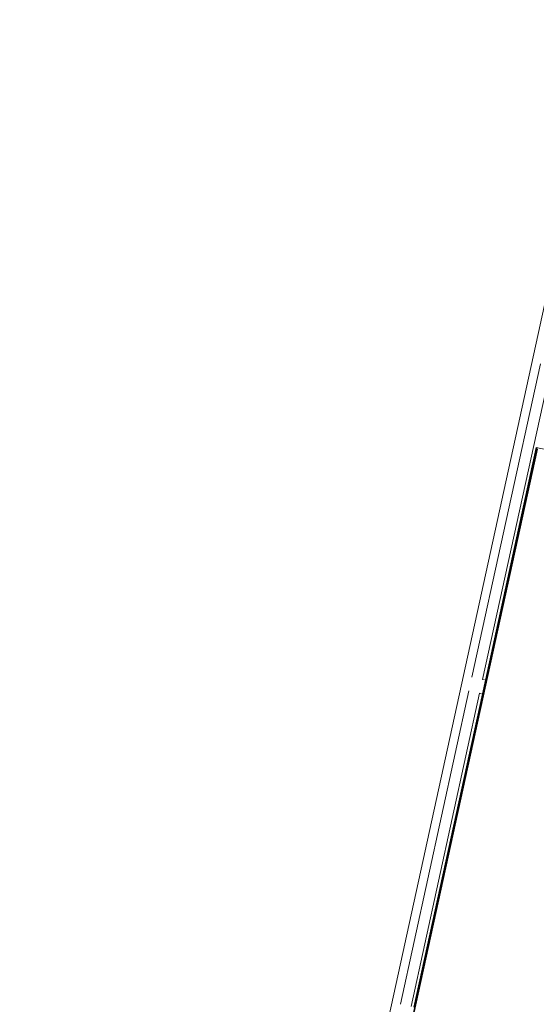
# Model space of a CAD drawing. Header units: metres. Extents: x 233012 to 233264, y 553571 to 554014.
# Tile 244 of 256: x 233182.64 to 233191.45, y 553847.32 to 553864.09. Entities that reach past the tile are written whole.
import ezdxf

# ---------------------------------------------------------------- set-up
doc = ezdxf.new("R2010")
doc.units = ezdxf.units.M
doc.layers.add('A-NL20_wanden', color=252, linetype='Continuous', lineweight=5)
doc.layers.add('A-NL22_binnenwanden', color=252, linetype='Continuous', lineweight=5)

msp = doc.modelspace()

# ---------------------------------------------------------------- linework, layer by layer
at = {"layer": 'A-NL20_wanden'}
for p, q in [((233191.459, 553856.805), (233189.174, 553846.362)), ((233191.447, 553856.807), (233190.58, 553852.846)), ((233191.447, 553856.807), (233193.046, 553856.457)), ((233190.528, 553852.612), (233189.361, 553847.278))]:
    msp.add_line(p, q, dxfattribs=at)
at = {"layer": 'A-NL22_binnenwanden'}
for p, q in [((233192.647, 553864.094), (233182.64, 553818.363)), ((233190.35, 553852.896), (233191.517, 553858.23)), ((233191.698, 553858.19), (233190.531, 553852.857)), ((233189.191, 553846.383), (233191.466, 553856.777)), ((233190.58, 553852.846), (233190.528, 553852.612)), ((233190.531, 553852.857), (233190.563, 553852.85)), ((233189.132, 553847.328), (233190.299, 553852.662)), ((233190.48, 553852.622), (233189.312, 553847.288)), ((233190.512, 553852.615), (233190.48, 553852.622))]:
    msp.add_line(p, q, dxfattribs=at)

doc.saveas('drawing.dxf')
